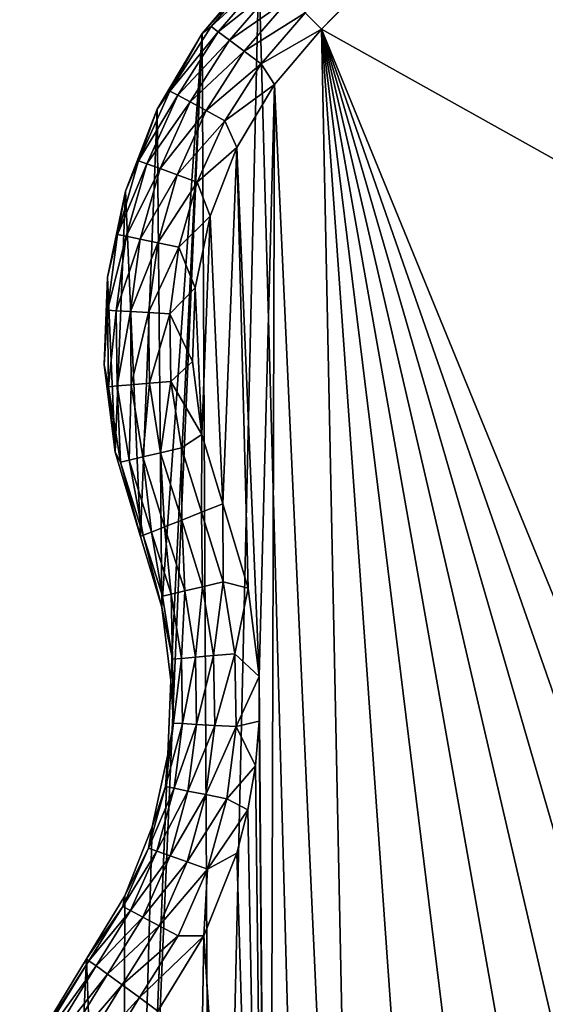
# Model space of a CAD drawing. Header units: metres. Extents: x -86 to 86, y -57 to 57.
# Tile 2 of 256: x -56 to -50, y -43 to -32. Entities that reach past the tile are written whole.
import ezdxf

# ---------------------------------------------------------------- set-up
doc = ezdxf.new("R2010")
doc.units = ezdxf.units.M
doc.layers.add('solid_125286', color=7, linetype='CONTINUOUS')

msp = doc.modelspace()

# ---------------------------------------------------------------- linework, layer by layer
at = {"layer": 'solid_125286'}
for points in [[(-52.585815, -55.646637, -2), (-53.242641, -31.746595, -2), (-43.964466, -22.46842, -2)], [(-52.585815, -55.646637, -2), (-43.964466, -22.46842, -2), (-51.277119, -56.282402, -2)], [(-51.277119, -56.282402, -2), (-43.964466, -22.46842, -2), (-49.880451, -56.692638, -2)], [(-52.718548, -32.270687, 9.965926), (-52.535534, -32.453701, 10), (-43.477154, -23.153057, 9.985218)], [(-43.474712, -23.295761, 9.997639), (-43.477154, -23.153057, 9.985218), (-52.535534, -32.453701, 10)], [(-43.474712, -23.295761, 9.997639), (-52.535534, -32.453701, 10), (-43.5, -23.418167, 10)], [(-43.5, -37.5, 10), (-43.5, -23.418167, 10), (-52.535534, -32.453701, 10)], [(-53.884811, -32.505184, 9), (-53.218739, -31.770498, 9.257808), (-53.242641, -31.746595, 9)], [(-53.884811, -32.505184, 9), (-53.242641, -31.746595, 9), (-53.884716, -32.505093, -2)], [(-53.784409, -32.424896, 9.257934), (-53.218739, -31.770498, 9.257808), (-53.884811, -32.505184, 9)], [(-53.884716, -32.505093, -2), (-53.242641, -31.746595, 9), (-53.242641, -31.746595, -2)], [(-53.771656, -54.80233, -2), (-53.884716, -32.505093, -2), (-53.242641, -31.746595, -2)], [(-53.784409, -32.424896, 9.257934), (-53.148186, -31.841051, 9.49932), (-53.218739, -31.770498, 9.257808)], [(-53.771656, -54.80233, -2), (-53.242641, -31.746595, -2), (-52.585815, -55.646637, -2)], [(-53.704369, -32.484524, 9.499434), (-53.148186, -31.841051, 9.49932), (-53.784409, -32.424896, 9.257934)], [(-53.704369, -32.484524, 9.499434), (-53.035797, -31.95344, 9.706737), (-53.148186, -31.841051, 9.49932)], [(-53.576889, -32.579494, 9.706829), (-53.035797, -31.95344, 9.706737), (-53.704369, -32.484524, 9.499434)], [(-53.576889, -32.579494, 9.706829), (-52.889248, -32.099987, 9.865894), (-53.035797, -31.95344, 9.706737)], [(-53.410671, -32.703323, 9.86596), (-52.889248, -32.099987, 9.865894), (-53.576889, -32.579494, 9.706829)], [(-53.410671, -32.703323, 9.86596), (-52.718548, -32.270687, 9.965926), (-52.889248, -32.099987, 9.865894)], [(-53.217072, -32.847557, 9.96596), (-52.718548, -32.270687, 9.965926), (-53.410671, -32.703323, 9.86596)], [(-53.217072, -32.847557, 9.96596), (-52.535534, -32.453701, 10), (-52.718548, -32.270687, 9.965926)], [(-54.800598, -53.773705, -2), (-54.237724, -39.821262, -2), (-53.884716, -32.505093, -2)], [(-54.800598, -53.773705, -2), (-53.884716, -32.505093, -2), (-53.771656, -54.80233, -2)], [(-54.392944, -33.359379, 9), (-53.884811, -32.505184, 9), (-54.392933, -33.359371, -2)], [(-54.249504, -33.154205, 9.25806), (-53.884811, -32.505184, 9), (-54.392944, -33.359379, 9)], [(-53.884811, -32.505184, 9), (-53.884716, -32.505093, -2), (-54.392933, -33.359371, -2)], [(-54.341412, -38.990723, -2), (-54.392933, -33.359371, -2), (-53.884716, -32.505093, -2)], [(-54.341412, -38.990723, -2), (-53.884716, -32.505093, -2), (-54.237724, -39.821262, -2)], [(-54.249504, -33.154205, 9.25806), (-53.784409, -32.424896, 9.257934), (-53.884811, -32.505184, 9)], [(-53.704369, -32.484524, 9.499434), (-53.784409, -32.424896, 9.257934), (-54.249504, -33.154205, 9.25806)], [(-54.161655, -33.201649, 9.499546), (-53.704369, -32.484524, 9.499434), (-54.249504, -33.154205, 9.25806)], [(-53.576889, -32.579494, 9.706829), (-53.704369, -32.484524, 9.499434), (-54.161655, -33.201649, 9.499546)], [(-53.217072, -32.847557, 9.96596), (-53.066013, -33.079483, 10), (-52.535534, -32.453701, 10)], [(-53.066013, -33.079483, 10), (-52.07412, -54.787449, 10), (-52.535534, -32.453701, 10)], [(-43.557079, -54.384724, 10), (-43.5, -37.5, 10), (-52.535534, -32.453701, 10)], [(-44.644482, -55.047531, 10), (-43.557079, -54.384724, 10), (-52.535534, -32.453701, 10)], [(-45.840694, -55.528103, 10), (-44.644482, -55.047531, 10), (-52.535534, -32.453701, 10)], [(-47.103165, -55.804153, 10), (-45.840694, -55.528103, 10), (-52.535534, -32.453701, 10)], [(-48.391716, -55.866577, 10), (-47.103165, -55.804153, 10), (-52.535534, -32.453701, 10)], [(-49.673691, -55.71423, 10), (-48.391716, -55.866577, 10), (-52.535534, -32.453701, 10)], [(-50.912617, -55.351196, 10), (-49.673691, -55.71423, 10), (-52.535534, -32.453701, 10)], [(-52.07412, -54.787449, 10), (-50.912617, -55.351196, 10), (-52.535534, -32.453701, 10)], [(-54.021759, -33.277203, 9.706922), (-53.576889, -32.579494, 9.706829), (-54.161655, -33.201649, 9.499546)], [(-53.410671, -32.703323, 9.86596), (-53.576889, -32.579494, 9.706829), (-54.021759, -33.277203, 9.706922)], [(-53.839367, -33.375706, 9.866025), (-53.410671, -32.703323, 9.86596), (-54.021759, -33.277203, 9.706922)], [(-53.217072, -32.847557, 9.96596), (-53.410671, -32.703323, 9.86596), (-53.839367, -33.375706, 9.866025)], [(-53.62693, -33.490433, 9.965994), (-53.217072, -32.847557, 9.96596), (-53.839367, -33.375706, 9.866025)], [(-53.62693, -33.490433, 9.965994), (-53.066013, -33.079483, 10), (-53.217072, -32.847557, 9.96596)], [(-54.604252, -33.943104, 9.258186), (-54.249504, -33.154205, 9.25806), (-54.392944, -33.359379, 9)], [(-54.161655, -33.201649, 9.499546), (-54.249504, -33.154205, 9.25806), (-54.604252, -33.943104, 9.258186)], [(-53.62693, -33.490433, 9.965994), (-53.491783, -33.793072, 10), (-53.066013, -33.079483, 10)], [(-53.066013, -33.079483, 10), (-53.491783, -33.793072, 10), (-53.238827, -39.774166, 10)], [(-53.066013, -33.079483, 10), (-53.238827, -39.774166, 10), (-53.126087, -54.038631, 10)], [(-53.066013, -33.079483, 10), (-53.126087, -54.038631, 10), (-52.07412, -54.787449, 10)], [(-54.510437, -33.977356, 9.49966), (-54.161655, -33.201649, 9.499546), (-54.604252, -33.943104, 9.258186)], [(-54.021759, -33.277203, 9.706922), (-54.161655, -33.201649, 9.499546), (-54.510437, -33.977356, 9.49966)], [(-54.361057, -34.031895, 9.707014), (-54.021759, -33.277203, 9.706922), (-54.510437, -33.977356, 9.49966)], [(-53.839367, -33.375706, 9.866025), (-54.021759, -33.277203, 9.706922), (-54.361057, -34.031895, 9.707014)], [(-54.753094, -34.285736, 9), (-54.392944, -33.359379, 9), (-54.752975, -34.2854, -2)], [(-54.604252, -33.943104, 9.258186), (-54.392944, -33.359379, 9), (-54.753094, -34.285736, 9)], [(-54.392933, -33.359371, -2), (-54.582031, -38.189449, -2), (-54.752975, -34.2854, -2)], [(-54.392944, -33.359379, 9), (-54.392933, -33.359371, -2), (-54.752975, -34.2854, -2)], [(-54.341412, -38.990723, -2), (-54.582031, -38.189449, -2), (-54.392933, -33.359371, -2)], [(-54.166317, -34.102993, 9.866091), (-53.839367, -33.375706, 9.866025), (-54.361057, -34.031895, 9.707014)], [(-53.62693, -33.490433, 9.965994), (-53.839367, -33.375706, 9.866025), (-54.166317, -34.102993, 9.866091)], [(-53.939514, -34.185802, 9.966027), (-53.62693, -33.490433, 9.965994), (-54.166317, -34.102993, 9.866091)], [(-53.939514, -34.185802, 9.966027), (-53.491783, -33.793072, 10), (-53.62693, -33.490433, 9.965994)], [(-53.939514, -34.185802, 9.966027), (-53.793957, -34.568748, 10), (-53.491783, -33.793072, 10)], [(-53.491783, -33.793072, 10), (-53.793957, -34.568748, 10), (-53.651711, -37.822697, 10)], [(-53.491783, -33.793072, 10), (-53.651711, -37.822697, 10), (-53.364761, -38.775963, 10)], [(-53.491783, -33.793072, 10), (-53.364761, -38.775963, 10), (-53.238827, -39.774166, 10)], [(-54.84119, -34.775002, 9.258313), (-54.604252, -33.943104, 9.258186), (-54.753094, -34.285736, 9)], [(-54.510437, -33.977356, 9.49966), (-54.604252, -33.943104, 9.258186), (-54.84119, -34.775002, 9.258313)], [(-54.743378, -34.795334, 9.499773), (-54.510437, -33.977356, 9.49966), (-54.84119, -34.775002, 9.258313)], [(-54.361057, -34.031895, 9.707014), (-54.510437, -33.977356, 9.49966), (-54.743378, -34.795334, 9.499773)], [(-54.587658, -34.827705, 9.707107), (-54.361057, -34.031895, 9.707014), (-54.743378, -34.795334, 9.499773)], [(-54.166317, -34.102993, 9.866091), (-54.361057, -34.031895, 9.707014), (-54.587658, -34.827705, 9.707107)], [(-54.384663, -34.8699, 9.866157), (-54.166317, -34.102993, 9.866091), (-54.587658, -34.827705, 9.707107)], [(-53.939514, -34.185802, 9.966027), (-54.166317, -34.102993, 9.866091), (-54.384663, -34.8699, 9.866157)], [(-54.955376, -35.258839, 9), (-54.753094, -34.285736, 9), (-54.955341, -35.258694, -2)], [(-54.84119, -34.775002, 9.258313), (-54.753094, -34.285736, 9), (-54.955376, -35.258839, 9)], [(-54.752975, -34.2854, -2), (-54.868645, -37.23772, -2), (-54.955341, -35.258694, -2)], [(-54.753094, -34.285736, 9), (-54.752975, -34.2854, -2), (-54.955341, -35.258694, -2)], [(-54.752975, -34.2854, -2), (-54.582031, -38.189449, -2), (-54.868645, -37.23772, -2)], [(-54.148258, -34.919044, 9.966062), (-53.939514, -34.185802, 9.966027), (-54.384663, -34.8699, 9.866157)], [(-54.148258, -34.919044, 9.966062), (-53.793957, -34.568748, 10), (-53.939514, -34.185802, 9.966027)], [(-54.148258, -34.919044, 9.966062), (-53.962898, -35.381393, 10), (-53.793957, -34.568748, 10)], [(-53.793957, -34.568748, 10), (-53.962898, -35.381393, 10), (-53.888817, -37.037373, 10)], [(-53.793957, -34.568748, 10), (-53.888817, -37.037373, 10), (-53.651711, -37.822697, 10)], [(-54.955349, -35.632412, 9.25844), (-54.84119, -34.775002, 9.258313), (-54.955376, -35.258839, 9)], [(-54.743378, -34.795334, 9.499773), (-54.84119, -34.775002, 9.258313), (-54.955349, -35.632412, 9.25844)], [(-54.855591, -35.63839, 9.499887), (-54.743378, -34.795334, 9.499773), (-54.955349, -35.632412, 9.25844)], [(-54.587658, -34.827705, 9.707107), (-54.743378, -34.795334, 9.499773), (-54.855591, -35.63839, 9.499887)], [(-54.696796, -35.647903, 9.707199), (-54.587658, -34.827705, 9.707107), (-54.855591, -35.63839, 9.499887)], [(-54.384663, -34.8699, 9.866157), (-54.587658, -34.827705, 9.707107), (-54.696796, -35.647903, 9.707199)], [(-54.489815, -35.660305, 9.866221), (-54.384663, -34.8699, 9.866157), (-54.696796, -35.647903, 9.707199)], [(-54.148258, -34.919044, 9.966062), (-54.384663, -34.8699, 9.866157), (-54.489815, -35.660305, 9.866221)], [(-54.248775, -35.674747, 9.966095), (-54.148258, -34.919044, 9.966062), (-54.489815, -35.660305, 9.866221)], [(-54.248775, -35.674747, 9.966095), (-53.962898, -35.381393, 10), (-54.148258, -34.919044, 9.966062)], [(-54.955341, -35.258694, -2), (-54.868645, -37.23772, -2), (-54.994259, -36.251518, -2)], [(-54.955376, -35.258839, 9), (-54.955341, -35.258694, -2), (-54.994259, -36.251518, -2)], [(-54.994244, -36.251987, 9), (-54.955376, -35.258839, 9), (-54.994259, -36.251518, -2)], [(-54.955349, -35.632412, 9.25844), (-54.955376, -35.258839, 9), (-54.994244, -36.251987, 9)], [(-54.248775, -35.674747, 9.966095), (-53.994907, -36.213215, 10), (-53.962898, -35.381393, 10)], [(-53.962898, -35.381393, 10), (-53.994907, -36.213215, 10), (-53.888817, -37.037373, 10)], [(-54.944321, -36.497314, 9.258566), (-54.955349, -35.632412, 9.25844), (-54.994244, -36.251987, 9)], [(-54.855591, -35.63839, 9.499887), (-54.955349, -35.632412, 9.25844), (-54.944321, -36.497314, 9.258566)], [(-54.844715, -36.4888, 9.5), (-54.855591, -35.63839, 9.499887), (-54.944321, -36.497314, 9.258566)], [(-54.696796, -35.647903, 9.707199), (-54.855591, -35.63839, 9.499887), (-54.844715, -36.4888, 9.5)], [(-54.686188, -36.47525, 9.707292), (-54.696796, -35.647903, 9.707199), (-54.844715, -36.4888, 9.5)], [(-54.489815, -35.660305, 9.866221), (-54.696796, -35.647903, 9.707199), (-54.686188, -36.47525, 9.707292)], [(-54.479568, -36.457588, 9.866287), (-54.489815, -35.660305, 9.866221), (-54.686188, -36.47525, 9.707292)], [(-54.248775, -35.674747, 9.966095), (-54.489815, -35.660305, 9.866221), (-54.479568, -36.457588, 9.866287)], [(-54.238956, -36.437023, 9.966128), (-54.248775, -35.674747, 9.966095), (-54.479568, -36.457588, 9.866287)], [(-54.238956, -36.437023, 9.966128), (-53.994907, -36.213215, 10), (-54.248775, -35.674747, 9.966095)], [(-54.994244, -36.251987, 9), (-54.994259, -36.251518, -2), (-54.868645, -37.23772, -2)], [(-54.868629, -37.237915, 9), (-54.994244, -36.251987, 9), (-54.868645, -37.23772, -2)], [(-54.944321, -36.497314, 9.258566), (-54.994244, -36.251987, 9), (-54.868629, -37.237915, 9)], [(-54.238956, -36.437023, 9.966128), (-53.888817, -37.037373, 10), (-53.994907, -36.213215, 10)], [(-54.844715, -36.4888, 9.5), (-54.944321, -36.497314, 9.258566), (-54.808342, -37.351524, 9.258693)], [(-54.808342, -37.351524, 9.258693), (-54.944321, -36.497314, 9.258566), (-54.868629, -37.237915, 9)], [(-54.686188, -36.47525, 9.707292), (-54.844715, -36.4888, 9.5), (-54.710983, -37.32869, 9.500113)], [(-54.710983, -37.32869, 9.500113), (-54.844715, -36.4888, 9.5), (-54.808342, -37.351524, 9.258693)], [(-54.556057, -37.292355, 9.707384), (-54.686188, -36.47525, 9.707292), (-54.710983, -37.32869, 9.500113)], [(-54.479568, -36.457588, 9.866287), (-54.686188, -36.47525, 9.707292), (-54.556057, -37.292355, 9.707384)], [(-54.354141, -37.244999, 9.866352), (-54.479568, -36.457588, 9.866287), (-54.556057, -37.292355, 9.707384)], [(-54.238956, -36.437023, 9.966128), (-54.479568, -36.457588, 9.866287), (-54.354141, -37.244999, 9.866352)], [(-54.119022, -37.189854, 9.966163), (-54.238956, -36.437023, 9.966128), (-54.354141, -37.244999, 9.866352)], [(-54.119022, -37.189854, 9.966163), (-53.888817, -37.037373, 10), (-54.238956, -36.437023, 9.966128)], [(-53.891491, -37.917408, 9.966196), (-53.888817, -37.037373, 10), (-54.119022, -37.189854, 9.966163)], [(-53.891491, -37.917408, 9.966196), (-53.651711, -37.822697, 10), (-53.888817, -37.037373, 10)], [(-54.868629, -37.237915, 9), (-54.868645, -37.23772, -2), (-54.582031, -38.189449, -2)], [(-54.868629, -37.237915, 9), (-54.582031, -38.189449, -2), (-54.581974, -38.18959, 9)], [(-54.808342, -37.351524, 9.258693), (-54.868629, -37.237915, 9), (-54.581974, -38.18959, 9)], [(-54.556057, -37.292355, 9.707384), (-54.710983, -37.32869, 9.500113), (-54.457214, -38.140408, 9.500227)], [(-54.354141, -37.244999, 9.866352), (-54.556057, -37.292355, 9.707384), (-54.309143, -38.082043, 9.707477)], [(-54.309143, -38.082043, 9.707477), (-54.556057, -37.292355, 9.707384), (-54.457214, -38.140408, 9.500227)], [(-54.119022, -37.189854, 9.966163), (-54.354141, -37.244999, 9.866352), (-54.116177, -38.005978, 9.866418)], [(-54.116177, -38.005978, 9.866418), (-54.354141, -37.244999, 9.866352), (-54.309143, -38.082043, 9.707477)], [(-53.891491, -37.917408, 9.966196), (-54.119022, -37.189854, 9.966163), (-54.116177, -38.005978, 9.866418)], [(-54.710983, -37.32869, 9.500113), (-54.808342, -37.351524, 9.258693), (-54.550274, -38.177094, 9.258819)], [(-54.550274, -38.177094, 9.258819), (-54.808342, -37.351524, 9.258693), (-54.581974, -38.18959, 9)], [(-54.457214, -38.140408, 9.500227), (-54.710983, -37.32869, 9.500113), (-54.550274, -38.177094, 9.258819)], [(-53.645252, -38.703651, 9.966158), (-53.651711, -37.822697, 10), (-53.891491, -37.917408, 9.966196)], [(-53.645252, -38.703651, 9.966158), (-53.364761, -38.775963, 10), (-53.651711, -37.822697, 10)], [(-53.880287, -38.759148, 9.866343), (-53.891491, -37.917408, 9.966196), (-54.116177, -38.005978, 9.866418)], [(-53.880287, -38.759148, 9.866343), (-53.645252, -38.703651, 9.966158), (-53.891491, -37.917408, 9.966196)], [(-54.082127, -38.806808, 9.707371), (-54.116177, -38.005978, 9.866418), (-54.309143, -38.082043, 9.707477)], [(-54.082127, -38.806808, 9.707371), (-53.880287, -38.759148, 9.866343), (-54.116177, -38.005978, 9.866418)], [(-54.341335, -38.990967, 9), (-54.550274, -38.177094, 9.258819), (-54.581974, -38.18959, 9)], [(-54.334316, -38.86636, 9.258675), (-54.457214, -38.140408, 9.500227), (-54.550274, -38.177094, 9.258819)], [(-54.334316, -38.86636, 9.258675), (-54.550274, -38.177094, 9.258819), (-54.341335, -38.990967, 9)], [(-54.236996, -38.84338, 9.500097), (-54.309143, -38.082043, 9.707477), (-54.457214, -38.140408, 9.500227)], [(-54.236996, -38.84338, 9.500097), (-54.457214, -38.140408, 9.500227), (-54.334316, -38.86636, 9.258675)], [(-54.236996, -38.84338, 9.500097), (-54.082127, -38.806808, 9.707371), (-54.309143, -38.082043, 9.707477)], [(-54.341412, -38.990723, -2), (-54.581974, -38.18959, 9), (-54.582031, -38.189449, -2)], [(-54.341412, -38.990723, -2), (-54.341335, -38.990967, 9), (-54.581974, -38.18959, 9)], [(-53.880287, -38.759148, 9.866343), (-53.754616, -39.538311, 9.866268), (-53.645252, -38.703651, 9.966158)], [(-53.754616, -39.538311, 9.866268), (-53.514072, -39.517021, 9.966119), (-53.645252, -38.703651, 9.966158)], [(-53.645252, -38.703651, 9.966158), (-53.514072, -39.517021, 9.966119), (-53.364761, -38.775963, 10)], [(-54.236996, -38.84338, 9.500097), (-54.334316, -38.86636, 9.258675), (-54.219223, -39.57943, 9.25853)], [(-54.236996, -38.84338, 9.500097), (-54.119656, -39.570618, 9.499968), (-54.082127, -38.806808, 9.707371)], [(-54.236996, -38.84338, 9.500097), (-54.219223, -39.57943, 9.25853), (-54.119656, -39.570618, 9.499968)], [(-54.119656, -39.570618, 9.499968), (-53.961178, -39.556591, 9.707266), (-54.082127, -38.806808, 9.707371)], [(-54.082127, -38.806808, 9.707371), (-53.961178, -39.556591, 9.707266), (-53.880287, -38.759148, 9.866343)], [(-53.961178, -39.556591, 9.707266), (-53.754616, -39.538311, 9.866268), (-53.880287, -38.759148, 9.866343)], [(-53.514072, -39.517021, 9.966119), (-53.238827, -39.774166, 10), (-53.364761, -38.775963, 10)], [(-54.219223, -39.57943, 9.25853), (-54.334316, -38.86636, 9.258675), (-54.341335, -38.990967, 9)], [(-54.341412, -38.990723, -2), (-54.237724, -39.821262, -2), (-54.341335, -38.990967, 9)], [(-54.219223, -39.57943, 9.25853), (-54.341335, -38.990967, 9), (-54.237701, -39.821255, 9)], [(-54.237724, -39.821262, -2), (-54.237701, -39.821255, 9), (-54.341335, -38.990967, 9)], [(-53.754616, -39.538311, 9.866268), (-53.741749, -40.327415, 9.866194), (-53.514072, -39.517021, 9.966119)], [(-53.741749, -40.327415, 9.866194), (-53.500648, -40.340771, 9.966081), (-53.514072, -39.517021, 9.966119)], [(-53.514072, -39.517021, 9.966119), (-53.500648, -40.340771, 9.966081), (-53.238827, -39.774166, 10)], [(-54.207367, -40.301624, 9.258386), (-54.219223, -39.57943, 9.25853), (-54.237701, -39.821255, 9)], [(-54.119656, -39.570618, 9.499968), (-54.219223, -39.57943, 9.25853), (-54.207367, -40.301624, 9.258386)], [(-54.119656, -39.570618, 9.499968), (-54.207367, -40.301624, 9.258386), (-54.107597, -40.307152, 9.499838)], [(-54.119656, -39.570618, 9.499968), (-54.107597, -40.307152, 9.499838), (-53.961178, -39.556591, 9.707266)], [(-54.107597, -40.307152, 9.499838), (-53.948776, -40.315948, 9.70716), (-53.961178, -39.556591, 9.707266)], [(-53.961178, -39.556591, 9.707266), (-53.948776, -40.315948, 9.70716), (-53.754616, -39.538311, 9.866268)], [(-53.948776, -40.315948, 9.70716), (-53.741749, -40.327415, 9.866194), (-53.754616, -39.538311, 9.866268)], [(-54.800598, -53.773705, -2), (-54.273964, -40.657108, -2), (-54.237724, -39.821262, -2)], [(-54.207367, -40.301624, 9.258386), (-54.237701, -39.821255, 9), (-54.273975, -40.657196, 9)], [(-54.273964, -40.657108, -2), (-54.273975, -40.657196, 9), (-54.237701, -39.821255, 9)], [(-54.237724, -39.821262, -2), (-54.273964, -40.657108, -2), (-54.237701, -39.821255, 9)], [(-53.500648, -40.340771, 9.966081), (-53.239147, -40.279381, 10), (-53.238827, -39.774166, 10)], [(-53.238827, -39.774166, 10), (-53.239147, -40.279381, 10), (-53.126087, -54.038631, 10)], [(-53.500648, -40.340771, 9.966081), (-53.28204, -40.783924, 10), (-53.239147, -40.279381, 10)], [(-53.239147, -40.279381, 10), (-53.28204, -40.783924, 10), (-53.126087, -54.038631, 10)], [(-54.298988, -41.018078, 9.258241), (-54.207367, -40.301624, 9.258386), (-54.273975, -40.657196, 9)], [(-54.107597, -40.307152, 9.499838), (-54.207367, -40.301624, 9.258386), (-54.298988, -41.018078, 9.258241)], [(-54.107597, -40.307152, 9.499838), (-54.298988, -41.018078, 9.258241), (-54.201073, -41.037819, 9.499708)], [(-54.107597, -40.307152, 9.499838), (-54.201073, -41.037819, 9.499708), (-53.948776, -40.315948, 9.70716)], [(-54.201073, -41.037819, 9.499708), (-54.045174, -41.069248, 9.707054), (-53.948776, -40.315948, 9.70716)], [(-53.948776, -40.315948, 9.70716), (-54.045174, -41.069248, 9.707054), (-53.741749, -40.327415, 9.866194)], [(-54.045174, -41.069248, 9.707054), (-53.841942, -41.110222, 9.866118), (-53.741749, -40.327415, 9.866194)], [(-53.741749, -40.327415, 9.866194), (-53.841942, -41.110222, 9.866118), (-53.500648, -40.340771, 9.966081)], [(-53.841942, -41.110222, 9.866118), (-53.605251, -41.157944, 9.966042), (-53.500648, -40.340771, 9.966081)], [(-53.500648, -40.340771, 9.966081), (-53.605251, -41.157944, 9.966042), (-53.28204, -40.783924, 10)], [(-54.800598, -53.773705, -2), (-54.449116, -41.475204, -2), (-54.273964, -40.657108, -2)], [(-54.298988, -41.018078, 9.258241), (-54.273975, -40.657196, 9), (-54.449142, -41.475384, 9)], [(-54.449116, -41.475204, -2), (-54.449142, -41.475384, 9), (-54.273975, -40.657196, 9)], [(-54.273964, -40.657108, -2), (-54.449116, -41.475204, -2), (-54.273975, -40.657196, 9)], [(-53.605251, -41.157944, 9.966042), (-53.367428, -41.283031, 10), (-53.28204, -40.783924, 10)], [(-53.28204, -40.783924, 10), (-53.367428, -41.283031, 10), (-53.126087, -54.038631, 10)], [(-54.492199, -41.714039, 9.258097), (-54.298988, -41.018078, 9.258241), (-54.449142, -41.475384, 9)], [(-54.201073, -41.037819, 9.499708), (-54.298988, -41.018078, 9.258241), (-54.492199, -41.714039, 9.258097)], [(-54.201073, -41.037819, 9.499708), (-54.492199, -41.714039, 9.258097), (-54.398151, -41.747578, 9.499578)], [(-54.201073, -41.037819, 9.499708), (-54.398151, -41.747578, 9.499578), (-54.045174, -41.069248, 9.707054)], [(-54.398151, -41.747578, 9.499578), (-54.248386, -41.800987, 9.706948), (-54.045174, -41.069248, 9.707054)], [(-54.045174, -41.069248, 9.707054), (-54.248386, -41.800987, 9.706948), (-53.841942, -41.110222, 9.866118)], [(-54.248386, -41.800987, 9.706948), (-54.053131, -41.870617, 9.866044), (-53.841942, -41.110222, 9.866118)], [(-53.841942, -41.110222, 9.866118), (-54.053131, -41.870617, 9.866044), (-53.605251, -41.157944, 9.966042)], [(-54.053131, -41.870617, 9.866044), (-53.825722, -41.95171, 9.966003), (-53.605251, -41.157944, 9.966042)], [(-53.605251, -41.157944, 9.966042), (-53.825722, -41.95171, 9.966003), (-53.367428, -41.283031, 10)], [(-53.825722, -41.95171, 9.966003), (-53.49419, -41.772079, 10), (-53.367428, -41.283031, 10)], [(-53.367428, -41.283031, 10), (-53.49419, -41.772079, 10), (-53.126087, -54.038631, 10)], [(-54.800598, -53.773705, -2), (-54.758362, -42.252975, -2), (-54.449116, -41.475204, -2)], [(-54.449116, -41.475204, -2), (-54.758362, -42.252975, -2), (-54.449142, -41.475384, 9)], [(-54.758362, -42.252975, -2), (-54.758301, -42.252903, 9), (-54.449142, -41.475384, 9)], [(-54.492199, -41.714039, 9.258097), (-54.449142, -41.475384, 9), (-54.758301, -42.252903, 9)], [(-54.78302, -42.375179, 9.257952), (-54.492199, -41.714039, 9.258097), (-54.758301, -42.252903, 9)], [(-54.398151, -41.747578, 9.499578), (-54.492199, -41.714039, 9.258097), (-54.78302, -42.375179, 9.257952)], [(-54.398151, -41.747578, 9.499578), (-54.78302, -42.375179, 9.257952), (-54.694771, -42.421818, 9.49945)], [(-54.398151, -41.747578, 9.499578), (-54.694771, -42.421818, 9.49945), (-54.248386, -41.800987, 9.706948)], [(-54.694771, -42.421818, 9.49945), (-54.554218, -42.496094, 9.706842), (-54.248386, -41.800987, 9.706948)], [(-54.248386, -41.800987, 9.706948), (-54.554218, -42.496094, 9.706842), (-54.053131, -41.870617, 9.866044)], [(-53.49419, -41.772079, 10), (-53.867146, -42.706512, 10), (-53.126087, -54.038631, 10)], [(-53.825722, -41.95171, 9.966003), (-53.867146, -42.706512, 10), (-53.49419, -41.772079, 10)], [(-54.554218, -42.496094, 9.706842), (-54.37096, -42.592937, 9.86597), (-54.053131, -41.870617, 9.866044)], [(-54.053131, -41.870617, 9.866044), (-54.37096, -42.592937, 9.86597), (-53.825722, -41.95171, 9.966003)], [(-54.37096, -42.592937, 9.86597), (-54.157509, -42.705738, 9.965964), (-53.825722, -41.95171, 9.966003)], [(-53.825722, -41.95171, 9.966003), (-54.157509, -42.705738, 9.965964), (-53.867146, -42.706512, 10)], [(-54.78302, -42.375179, 9.257952), (-54.758301, -42.252903, 9), (-55.192783, -42.967983, 9)], [(-55.192783, -42.967983, -2), (-55.192783, -42.967983, 9), (-54.758301, -42.252903, 9)], [(-54.758362, -42.252975, -2), (-55.192783, -42.967983, -2), (-54.758301, -42.252903, 9)], [(-54.800598, -53.773705, -2), (-55.192783, -42.967983, -2), (-54.758362, -42.252975, -2)], [(-55.165466, -42.987892, 9.257808), (-54.78302, -42.375179, 9.257952), (-55.192783, -42.967983, 9)], [(-54.694771, -42.421818, 9.49945), (-54.78302, -42.375179, 9.257952), (-55.165466, -42.987892, 9.257808)], [(-54.694771, -42.421818, 9.49945), (-55.165466, -42.987892, 9.257808), (-55.084827, -43.046654, 9.49932)], [(-54.694771, -42.421818, 9.49945), (-55.084827, -43.046654, 9.49932), (-54.554218, -42.496094, 9.706842)], [(-55.084827, -43.046654, 9.49932), (-54.956375, -43.140263, 9.706737), (-54.554218, -42.496094, 9.706842)], [(-54.554218, -42.496094, 9.706842), (-54.956375, -43.140263, 9.706737), (-54.37096, -42.592937, 9.86597)], [(-54.956375, -43.140263, 9.706737), (-54.788883, -43.262325, 9.865894), (-54.37096, -42.592937, 9.86597)], [(-54.37096, -42.592937, 9.86597), (-54.788883, -43.262325, 9.865894), (-54.157509, -42.705738, 9.965964)], [(-54.788883, -43.262325, 9.865894), (-54.593784, -43.404503, 9.965926), (-54.157509, -42.705738, 9.965964)], [(-54.157509, -42.705738, 9.965964), (-54.593784, -43.404503, 9.965926), (-53.867146, -42.706512, 10)], [(-54.593784, -43.404503, 9.965926), (-54.384617, -43.556934, 10), (-53.867146, -42.706512, 10)], [(-53.867146, -42.706512, 10), (-54.384617, -43.556934, 10), (-54.038719, -53.125984, 10)], [(-53.867146, -42.706512, 10), (-54.038719, -53.125984, 10), (-53.126087, -54.038631, 10)], [(-55.949024, -44.211132, 9), (-55.165466, -42.987892, 9.257808), (-55.192783, -42.967983, 9)], [(-55.949024, -44.211132, 9), (-55.192783, -42.967983, 9), (-55.949001, -44.211163, -2)], [(-55.949001, -44.211163, -2), (-55.192783, -42.967983, 9), (-55.192783, -42.967983, -2)], [(-55.949001, -44.211163, -2), (-55.192783, -42.967983, -2), (-55.645267, -52.58812, -2)], [(-55.645267, -52.58812, -2), (-55.192783, -42.967983, -2), (-54.800598, -53.773705, -2)], [(-55.882408, -44.154289, 9.257864), (-55.165466, -42.987892, 9.257808), (-55.949024, -44.211132, 9)], [(-55.882408, -44.154289, 9.257864), (-55.084827, -43.046654, 9.49932), (-55.165466, -42.987892, 9.257808)], [(-55.793552, -44.199711, 9.49937), (-55.084827, -43.046654, 9.49932), (-55.882408, -44.154289, 9.257864)], [(-55.793552, -44.199711, 9.49937), (-54.956375, -43.140263, 9.706737), (-55.084827, -43.046654, 9.49932)], [(-55.793552, -44.199711, 9.49937), (-55.652016, -44.272053, 9.706778), (-54.956375, -43.140263, 9.706737)], [(-55.652016, -44.272053, 9.706778), (-54.788883, -43.262325, 9.865894), (-54.956375, -43.140263, 9.706737)], [(-55.652016, -44.272053, 9.706778), (-55.467468, -44.366386, 9.865924), (-54.788883, -43.262325, 9.865894)], [(-55.467468, -44.366386, 9.865924), (-54.593784, -43.404503, 9.965926), (-54.788883, -43.262325, 9.865894)], [(-55.467468, -44.366386, 9.865924), (-55.252506, -44.476261, 9.96594), (-54.593784, -43.404503, 9.965926)], [(-55.252506, -44.476261, 9.96594), (-54.384617, -43.556934, 10), (-54.593784, -43.404503, 9.965926)]]:
    msp.add_3dface(points, dxfattribs=at)

doc.saveas('drawing.dxf')
